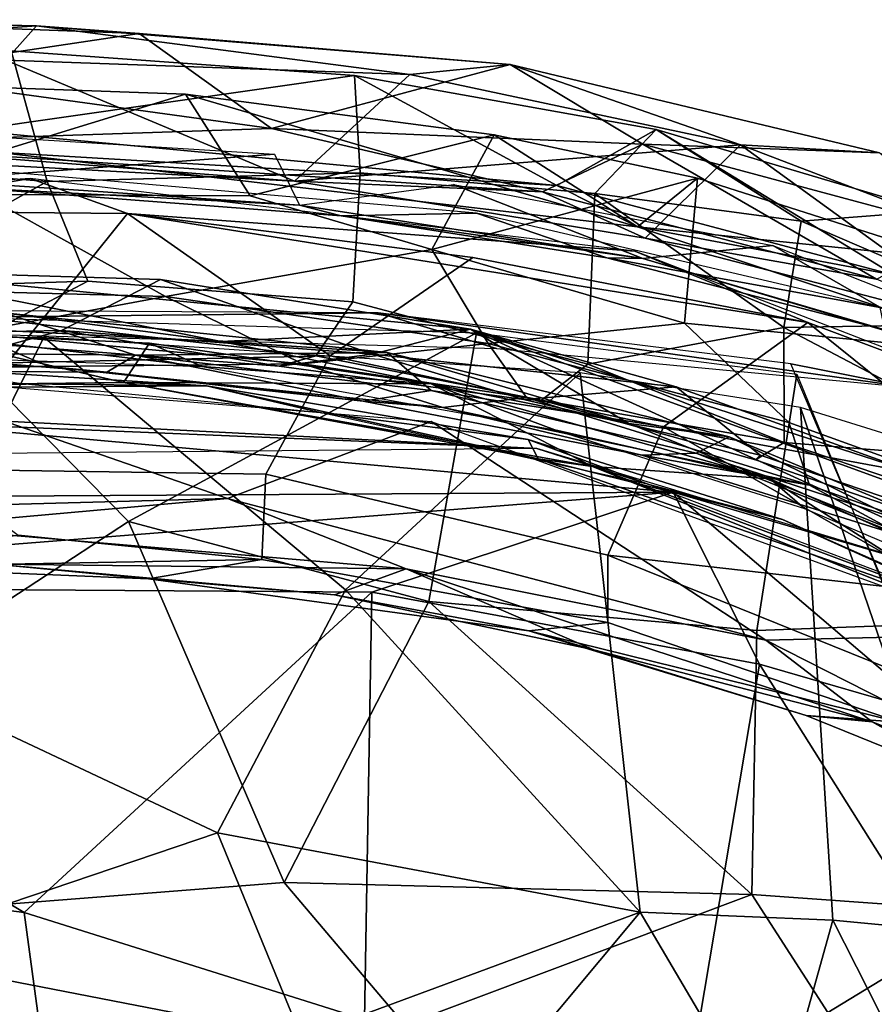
# Model space of a CAD drawing. Header units: millimetres. Extents: x 15 to 2860, y 25 to 553.
# Tile 32 of 33: x 2632 to 2766, y 398 to 553. Entities that reach past the tile are written whole.
import ezdxf

# ---------------------------------------------------------------- set-up
doc = ezdxf.new("R2010")
doc.units = ezdxf.units.MM
doc.layers.add('Cozy Chair', color=7, linetype='Continuous', true_color=0x000000)

msp = doc.modelspace()

# ---------------------------------------------------------------- linework, layer by layer
at = {"layer": 'Cozy Chair'}
for points in [[(2592.96, 552.96, 836.28), (2634.84, 551.98, 833.34), (2557.35, 546.53, 831.53)], [(2634.84, 551.98, 833.34), (2592.96, 552.96, 836.28), (2650.96, 550.81, 838.24)], [(2608.86, 544.49, 847.04), (2650.96, 550.81, 838.24), (2592.96, 552.96, 836.28)], [(2557.35, 546.53, 831.53), (2634.84, 551.98, 833.34), (2630.05, 546.62, 833.31)], [(2650.96, 550.81, 838.24), (2608.86, 544.49, 847.04), (2671.79, 535.86, 851.22)], [(2630.05, 546.62, 833.31), (2634.84, 551.98, 833.34), (2693.52, 544.35, 831.16)], [(2634.84, 551.98, 833.34), (2650.96, 550.81, 838.24), (2709.29, 545.94, 834.82)], [(2693.52, 544.35, 831.16), (2634.84, 551.98, 833.34), (2709.29, 545.94, 834.82)], [(2650.96, 550.81, 838.24), (2671.79, 535.86, 851.22), (2709.29, 545.94, 834.82)], [(2630.89, 548.07, 830.59), (2636.54, 527.55, 768.4), (2586.65, 531.47, 782.72), (2599, 548.04, 830.53)], [(2624.48, 535.57, 841.96), (2684.79, 544.19, 830.18), (2630.89, 548.07, 830.59)], [(2636.54, 527.55, 768.4), (2630.89, 548.07, 830.59), (2684.79, 544.19, 830.18), (2685.73, 528.93, 786.52)], [(2675.38, 527.61, 847.45), (2615.6, 530.82, 848.71), (2630.05, 546.62, 833.31)], [(2693.52, 544.35, 831.16), (2675.38, 527.61, 847.45), (2630.05, 546.62, 833.31)], [(2671.79, 535.86, 851.22), (2730.11, 533.41, 844.27), (2709.29, 545.94, 834.82)], [(2745.45, 533.28, 828.64), (2693.52, 544.35, 831.16), (2709.29, 545.94, 834.82)], [(2745.45, 533.28, 828.64), (2709.29, 545.94, 834.82), (2767.3, 532.06, 831.63)], [(2709.29, 545.94, 834.82), (2730.11, 533.41, 844.27), (2767.3, 532.06, 831.63)], [(2608.86, 544.49, 847.04), (2599.97, 533.45, 853.84), (2671.79, 535.86, 851.22)], [(2626.32, 525.5, 774.22), (2668.44, 525.31, 782.67), (2658.25, 541.24, 827.11), (2608.1, 543.06, 827.32)], [(2608.1, 543.06, 827.32), (2658.25, 541.24, 827.11), (2628.55, 532.16, 838.76)], [(2716.6, 526.92, 840.37), (2684.79, 544.19, 830.18), (2624.48, 535.57, 841.96)], [(2675.38, 527.61, 847.45), (2693.52, 544.35, 831.16), (2745.45, 533.28, 828.64)], [(2684.79, 544.19, 830.18), (2732.22, 535.71, 828.45), (2722.59, 525.64, 795.04), (2685.73, 528.93, 786.52)], [(2684.79, 544.19, 830.18), (2716.6, 526.92, 840.37), (2732.22, 535.71, 828.45)], [(2729.28, 520.43, 837.44), (2628.55, 532.16, 838.76), (2658.25, 541.24, 827.11)], [(2658.25, 541.24, 827.11), (2668.44, 525.31, 782.67), (2706.77, 534.87, 824.98)], [(2706.77, 534.87, 824.98), (2729.28, 520.43, 837.44), (2658.25, 541.24, 827.11)], [(2714.36, 525.9, 851.76), (2671.79, 535.86, 851.22), (2599.97, 533.45, 853.84)], [(2614.73, 535.41, 826.08), (2672.22, 531.86, 825.55), (2618.23, 527.76, 833.86)], [(2624.48, 535.57, 841.96), (2628.55, 532.16, 838.76), (2716.6, 526.92, 840.37)], [(2671.79, 535.86, 851.22), (2714.36, 525.9, 851.76), (2730.11, 533.41, 844.27)], [(2769.63, 512.83, 837.01), (2732.22, 535.71, 828.45), (2716.6, 526.92, 840.37)], [(2755.01, 521.34, 806.22), (2722.59, 525.64, 795.04), (2732.22, 535.71, 828.45)], [(2755.01, 521.34, 806.22), (2732.22, 535.71, 828.45), (2775.39, 522.91, 825.3)], [(2732.22, 535.71, 828.45), (2769.63, 512.83, 837.01), (2775.39, 522.91, 825.3)], [(2696.94, 516.86, 767.14), (2706.77, 534.87, 824.98), (2668.44, 525.31, 782.67)], [(2738.72, 528.09, 825), (2706.77, 534.87, 824.98), (2696.94, 516.86, 767.14)], [(2738.72, 528.09, 825), (2729.28, 520.43, 837.44), (2706.77, 534.87, 824.98)], [(2599.97, 533.45, 853.84), (2615.6, 530.82, 848.71), (2675.38, 527.61, 847.45)], [(2714.36, 525.9, 851.76), (2599.97, 533.45, 853.84), (2675.38, 527.61, 847.45)], [(2628.55, 532.16, 838.76), (2729.28, 520.43, 837.44), (2716.6, 526.92, 840.37)], [(2730.48, 518.64, 847.29), (2675.38, 527.61, 847.45), (2745.45, 533.28, 828.64)], [(2714.36, 525.9, 851.76), (2766.83, 512.2, 849.96), (2730.11, 533.41, 844.27)], [(2781.22, 519.7, 840.27), (2730.11, 533.41, 844.27), (2766.83, 512.2, 849.96)], [(2730.11, 533.41, 844.27), (2781.22, 519.7, 840.27), (2767.3, 532.06, 831.63)], [(2785.41, 504.33, 841.39), (2730.48, 518.64, 847.29), (2745.45, 533.28, 828.64)], [(2767.3, 532.06, 831.63), (2819.23, 505.15, 820.68), (2745.45, 533.28, 828.64)], [(2785.41, 504.33, 841.39), (2745.45, 533.28, 828.64), (2819.23, 505.15, 820.68)], [(2606.34, 510.73, 708.93), (2566.52, 508.77, 712.69), (2586.65, 531.47, 782.72), (2636.54, 527.55, 768.4)], [(2672.22, 531.86, 825.55), (2676.19, 523.81, 833.68), (2618.23, 527.76, 833.86)], [(2703.99, 522.55, 847.67), (2628.47, 529.18, 848.95), (2625.51, 526.52, 845.38), (2682.74, 522.14, 844.85)], [(2684.56, 508.66, 718.11), (2642.9, 511.9, 715.21), (2636.54, 527.55, 768.4), (2685.73, 528.93, 786.52)], [(2685.73, 528.93, 786.52), (2722.59, 525.64, 795.04), (2721.47, 498.83, 707.1), (2684.56, 508.66, 718.11)], [(2603.16, 522.95, 847.85), (2633.86, 528, 847.34), (2527.74, 520.88, 846.02)], [(2633.86, 528, 847.34), (2603.16, 522.95, 847.85), (2649.13, 522.54, 847.92)], [(2642.9, 511.9, 715.21), (2606.34, 510.73, 708.93), (2636.54, 527.55, 768.4)], [(2625.51, 526.52, 845.38), (2618.23, 527.76, 833.86), (2676.19, 523.81, 833.68)], [(2633.86, 528, 847.34), (2649.13, 522.54, 847.92), (2728.83, 516.63, 846)], [(2730.48, 518.64, 847.29), (2714.36, 525.9, 851.76), (2675.38, 527.61, 847.45)], [(2736.68, 505.32, 755.88), (2738.72, 528.09, 825), (2696.94, 516.86, 767.14)], [(2778.61, 515.33, 821.96), (2729.28, 520.43, 837.44), (2738.72, 528.09, 825)], [(2736.68, 505.32, 755.88), (2792.95, 499.85, 796.07), (2778.61, 515.33, 821.96), (2738.72, 528.09, 825)], [(2682.74, 522.14, 844.85), (2625.51, 526.52, 845.38), (2676.19, 523.81, 833.68)], [(2700.38, 527.06, 826.21), (2730.11, 515.46, 832.05), (2676.19, 523.81, 833.68)], [(2730.11, 515.46, 832.05), (2700.38, 527.06, 826.21), (2750.56, 517.48, 822.72)], [(2714.36, 525.9, 851.76), (2730.48, 518.64, 847.29), (2766.83, 512.2, 849.96)], [(2769.63, 512.83, 837.01), (2716.6, 526.92, 840.37), (2729.28, 520.43, 837.44)], [(2655.13, 509.46, 724.66), (2626.32, 525.5, 774.22), (2605.59, 510.81, 724.57)], [(2668.44, 525.31, 782.67), (2626.32, 525.5, 774.22), (2655.13, 509.46, 724.66), (2696.94, 516.86, 767.14)], [(2752.25, 504.6, 753.96), (2721.47, 498.83, 707.1), (2722.59, 525.64, 795.04)], [(2752.25, 504.6, 753.96), (2722.59, 525.64, 795.04), (2755.01, 521.34, 806.22)], [(2649.13, 522.54, 847.92), (2603.16, 522.95, 847.85), (2630.29, 499.08, 785.37)], [(2730.11, 515.46, 832.05), (2682.74, 522.14, 844.85), (2676.19, 523.81, 833.68)], [(2755.01, 521.34, 806.22), (2775.39, 522.91, 825.3), (2792.15, 505.29, 797.91)], [(2681.01, 500.14, 798.89), (2649.13, 522.54, 847.92), (2630.29, 499.08, 785.37)], [(2703.4, 515.61, 845.73), (2649.13, 522.54, 847.92), (2681.01, 500.14, 798.89)], [(2756.02, 505.42, 845.46), (2649.13, 522.54, 847.92), (2703.4, 515.61, 845.73)], [(2649.13, 522.54, 847.92), (2756.02, 505.42, 845.46), (2728.83, 516.63, 846)], [(2724.43, 515.54, 843.48), (2703.99, 522.55, 847.67), (2682.74, 522.14, 844.85)], [(2682.74, 522.14, 844.85), (2730.11, 515.46, 832.05), (2724.43, 515.54, 843.48)], [(2724.43, 515.54, 843.48), (2767.38, 507.76, 845.47), (2703.99, 522.55, 847.67)], [(2755.01, 521.34, 806.22), (2792.15, 505.29, 797.91), (2752.25, 504.6, 753.96)], [(2800.93, 496.71, 831.09), (2729.28, 520.43, 837.44), (2778.61, 515.33, 821.96)], [(2769.63, 512.83, 837.01), (2729.28, 520.43, 837.44), (2800.93, 496.71, 831.09)], [(2766.83, 512.2, 849.96), (2730.48, 518.64, 847.29), (2785.41, 504.33, 841.39)], [(2705.83, 502.1, 721.71), (2696.94, 516.86, 767.14), (2655.13, 509.46, 724.66)], [(2705.83, 502.1, 721.71), (2736.68, 505.32, 755.88), (2696.94, 516.86, 767.14)], [(2756.02, 505.42, 845.46), (2811.85, 484.44, 842.06), (2728.83, 516.63, 846)], [(2750.56, 517.48, 822.72), (2779.69, 500.7, 828.08), (2730.11, 515.46, 832.05)], [(2779.69, 500.7, 828.08), (2750.56, 517.48, 822.72), (2798.76, 498.39, 818.37)], [(2703.4, 515.61, 845.73), (2681.01, 500.14, 798.89), (2733.34, 489.01, 795.25), (2756.02, 505.42, 845.46)], [(2768.12, 504.23, 842.08), (2767.38, 507.76, 845.47), (2724.43, 515.54, 843.48)], [(2768.12, 504.23, 842.08), (2724.43, 515.54, 843.48), (2730.11, 515.46, 832.05)], [(2768.12, 504.23, 842.08), (2730.11, 515.46, 832.05), (2779.69, 500.7, 828.08)], [(2607.36, 513.58, 573.52), (2600.23, 503.41, 617.17), (2638.77, 504.16, 610.64), (2654.33, 512.15, 574.43)], [(2606.7, 505.28, 573.51), (2607.36, 513.58, 573.52), (2663.86, 502.4, 573.07)], [(2703.04, 504.35, 571.65), (2607.36, 513.58, 573.52), (2654.33, 512.15, 574.43)], [(2703.04, 504.35, 571.65), (2663.86, 502.4, 573.07), (2607.36, 513.58, 573.52)], [(2687.63, 500.42, 605.78), (2654.33, 512.15, 574.43), (2638.77, 504.16, 610.64)], [(2687.63, 500.42, 605.78), (2703.04, 504.35, 571.65), (2654.33, 512.15, 574.43)], [(2655.13, 509.46, 724.66), (2605.59, 510.81, 724.57), (2624.27, 503.79, 693.52)], [(2631, 505.62, 683.85), (2606.34, 510.73, 708.93), (2642.9, 511.9, 715.21)], [(2684.56, 508.66, 718.11), (2678.72, 500.19, 675.44), (2631, 505.62, 683.85), (2642.9, 511.9, 715.21)], [(2676.65, 498.9, 689.92), (2655.13, 509.46, 724.66), (2624.27, 503.79, 693.52)], [(2676.65, 498.9, 689.92), (2705.83, 502.1, 721.71), (2655.13, 509.46, 724.66)], [(2616.46, 507.28, 478.36), (2557.45, 505.49, 484.67), (2688.55, 506.9, 482.94)], [(2721.47, 498.83, 707.1), (2714.18, 493.19, 665.17), (2678.72, 500.19, 675.44), (2684.56, 508.66, 718.11)], [(2557.45, 505.49, 484.67), (2707.1, 501.32, 486.98), (2688.55, 506.9, 482.94)], [(2663.86, 502.4, 573.07), (2629.73, 506.93, 584.22), (2606.7, 505.28, 573.51)], [(2629.73, 506.93, 584.22), (2650.4, 500.25, 608.03), (2608.07, 500.71, 611.81)], [(2649.29, 474.16, 458.36), (2617.55, 453.4, 445.93), (2617.53, 506.42, 478.16)], [(2649.29, 474.16, 458.36), (2617.53, 506.42, 478.16), (2703.99, 503.8, 480.23)], [(2689.93, 500.71, 583.89), (2650.4, 500.25, 608.03), (2629.73, 506.93, 584.22)], [(2629.73, 506.93, 584.22), (2663.86, 502.4, 573.07), (2689.93, 500.71, 583.89)], [(2688.55, 506.9, 482.94), (2772.17, 495.2, 493.75), (2753.37, 498.91, 487.77)], [(2707.1, 501.32, 486.98), (2772.17, 495.2, 493.75), (2688.55, 506.9, 482.94)], [(2678.72, 500.19, 675.44), (2672.96, 498.54, 643.42), (2630.36, 501.83, 646.69), (2631, 505.62, 683.85)], [(2727.89, 489.55, 571.32), (2663.86, 502.4, 573.07), (2703.04, 504.35, 571.65)], [(2703.04, 504.35, 571.65), (2687.63, 500.42, 605.78), (2735.33, 495.3, 572.79)], [(2773.61, 481.53, 568.67), (2703.04, 504.35, 571.65), (2735.33, 495.3, 572.79)], [(2798.06, 469.68, 565.43), (2703.04, 504.35, 571.65), (2773.61, 481.53, 568.67)], [(2703.04, 504.35, 571.65), (2792.02, 463.71, 567.25), (2727.89, 489.55, 571.32)], [(2703.04, 504.35, 571.65), (2798.06, 469.68, 565.43), (2792.02, 463.71, 567.25)], [(2753.06, 489.71, 718.51), (2736.68, 505.32, 755.88), (2705.83, 502.1, 721.71)], [(2752.34, 486.55, 689.53), (2721.47, 498.83, 707.1), (2752.25, 504.6, 753.96)], [(2733.34, 489.01, 795.25), (2789.23, 478.71, 811.12), (2756.02, 505.42, 845.46)], [(2753.06, 489.71, 718.51), (2800.99, 472.4, 722.56), (2792.95, 499.85, 796.07), (2736.68, 505.32, 755.88)], [(2792.15, 505.29, 797.91), (2792.89, 483.23, 730.83), (2752.25, 504.6, 753.96)], [(2792.89, 483.23, 730.83), (2752.34, 486.55, 689.53), (2752.25, 504.6, 753.96)], [(2811.85, 484.44, 842.06), (2756.02, 505.42, 845.46), (2789.23, 478.71, 811.12)], [(2609.9, 450.35, 453.12), (2636.02, 503.1, 484.19), (2554.7, 501.46, 485.63), (2554.08, 462.04, 462.67)], [(2569.42, 499.65, 686.15), (2636.78, 498.49, 663.42), (2624.27, 503.79, 693.52)], [(2648.5, 495.98, 573.29), (2585.21, 495.26, 573.18), (2614.41, 503.89, 572.93)], [(2600.23, 503.41, 617.17), (2630.36, 501.83, 646.69), (2638.77, 504.16, 610.64)], [(2614.41, 503.89, 572.93), (2607.5, 500.31, 585.53), (2660.86, 498.5, 585.38)], [(2609.9, 450.35, 453.12), (2663.3, 425.23, 441.78), (2683.42, 463.41, 463.29), (2636.02, 503.1, 484.19)], [(2614.41, 503.89, 572.93), (2652.59, 502.16, 572.62), (2648.5, 495.98, 573.29)], [(2652.59, 502.16, 572.62), (2614.41, 503.89, 572.93), (2660.86, 498.5, 585.38)], [(2636.78, 498.49, 663.42), (2676.65, 498.9, 689.92), (2624.27, 503.79, 693.52)], [(2638.77, 504.16, 610.64), (2630.36, 501.83, 646.69), (2672.96, 498.54, 643.42)], [(2720.29, 497.52, 487.5), (2636.02, 503.1, 484.19), (2683.42, 463.41, 463.29)], [(2687.63, 500.42, 605.78), (2638.77, 504.16, 610.64), (2672.96, 498.54, 643.42)], [(2703.99, 503.8, 480.23), (2696.48, 461.57, 453.84), (2649.29, 474.16, 458.36)], [(2703.99, 503.8, 480.23), (2754.28, 497.26, 486.85), (2748.02, 457, 458.59), (2696.48, 461.57, 453.84)], [(2652.59, 502.16, 572.62), (2696.88, 495.74, 571.47), (2648.5, 495.98, 573.29)], [(2696.88, 495.74, 571.47), (2652.59, 502.16, 572.62), (2660.86, 498.5, 585.38)], [(2727.89, 489.55, 571.32), (2689.93, 500.71, 583.89), (2663.86, 502.4, 573.07)], [(2711.81, 493.64, 692.11), (2705.83, 502.1, 721.71), (2676.65, 498.9, 689.92)], [(2711.81, 493.64, 692.11), (2756.32, 479.87, 679.54), (2753.06, 489.71, 718.51), (2705.83, 502.1, 721.71)], [(2600.95, 497.86, 643.95), (2636.78, 498.49, 663.42), (2569.42, 499.65, 686.15)], [(2608.07, 500.71, 611.81), (2645.89, 497.59, 631.76), (2600.95, 497.86, 643.95)], [(2608.07, 500.71, 611.81), (2650.4, 500.25, 608.03), (2645.89, 497.59, 631.76)], [(2630.29, 499.08, 785.37), (2618.07, 482.34, 728.82), (2670.88, 481.57, 737.47), (2681.01, 500.14, 798.89)], [(2650.4, 500.25, 608.03), (2686.16, 493.02, 635.81), (2645.89, 497.59, 631.76)], [(2689.93, 500.71, 583.89), (2696.86, 494.7, 605.39), (2650.4, 500.25, 608.03)], [(2696.86, 494.7, 605.39), (2686.16, 493.02, 635.81), (2650.4, 500.25, 608.03)], [(2733.34, 489.01, 795.25), (2681.01, 500.14, 798.89), (2670.88, 481.57, 737.47), (2724.62, 468.86, 724.61)], [(2687.63, 500.42, 605.78), (2672.96, 498.54, 643.42), (2711.44, 493.33, 626.08)], [(2672.96, 498.54, 643.42), (2678.72, 500.19, 675.44), (2714.18, 493.19, 665.17), (2711.44, 493.33, 626.08)], [(2735.33, 495.3, 572.79), (2687.63, 500.42, 605.78), (2711.44, 493.33, 626.08)], [(2689.93, 500.71, 583.89), (2743.66, 487.43, 580.15), (2696.86, 494.7, 605.39)], [(2743.66, 487.43, 580.15), (2689.93, 500.71, 583.89), (2727.89, 489.55, 571.32)], [(2616.53, 498.28, 577.97), (2590.46, 494.99, 576.71), (2661.55, 495.43, 576.84)], [(2600.95, 497.86, 643.95), (2645.89, 497.59, 631.76), (2636.78, 498.49, 663.42)], [(2632.48, 495.74, 587.7), (2616.53, 498.28, 577.97), (2661.55, 495.43, 576.84)], [(2636.78, 498.49, 663.42), (2698.67, 492.05, 662.43), (2676.65, 498.9, 689.92)], [(2636.78, 498.49, 663.42), (2645.89, 497.59, 631.76), (2686.16, 493.02, 635.81)], [(2636.78, 498.49, 663.42), (2686.16, 493.02, 635.81), (2698.67, 492.05, 662.43)], [(2716.28, 488.52, 583.38), (2696.88, 495.74, 571.47), (2660.86, 498.5, 585.38)], [(2711.81, 493.64, 692.11), (2676.65, 498.9, 689.92), (2698.67, 492.05, 662.43)], [(2752.34, 486.55, 689.53), (2714.18, 493.19, 665.17), (2721.47, 498.83, 707.1)], [(2770.1, 459.33, 467.09), (2753.37, 498.91, 487.77), (2772.17, 495.2, 493.75)], [(2609.37, 496.99, 573.71), (2664.88, 477.77, 574.31), (2566.64, 475.11, 574.33)], [(2664.88, 477.77, 574.31), (2609.37, 496.99, 573.71), (2696.84, 489.86, 572.4)], [(2729.67, 412.8, 440.68), (2720.29, 497.52, 487.5), (2683.42, 463.41, 463.29)], [(2759.97, 411.53, 445.55), (2754.86, 492.04, 493.25), (2720.29, 497.52, 487.5), (2729.67, 412.8, 440.68)], [(2748.02, 457, 458.59), (2754.28, 497.26, 486.85), (2770.49, 457.84, 466.5)], [(2585.21, 495.26, 573.18), (2648.5, 495.98, 573.29), (2590.46, 494.99, 576.71)], [(2590.46, 494.99, 576.71), (2648.5, 495.98, 573.29), (2661.55, 495.43, 576.84)], [(2661.55, 495.43, 576.84), (2679.64, 491.19, 586.59), (2632.48, 495.74, 587.7)], [(2661.55, 495.43, 576.84), (2648.5, 495.98, 573.29), (2713.68, 483.96, 574.7)], [(2648.5, 495.98, 573.29), (2722.22, 482.77, 570.86), (2713.68, 483.96, 574.7)], [(2648.5, 495.98, 573.29), (2696.88, 495.74, 571.47), (2722.22, 482.77, 570.86)], [(2661.55, 495.43, 576.84), (2712.11, 487.03, 575.45), (2679.64, 491.19, 586.59)], [(2713.68, 483.96, 574.7), (2712.11, 487.03, 575.45), (2661.55, 495.43, 576.84)], [(2696.88, 495.74, 571.47), (2750.12, 480.83, 568.79), (2722.22, 482.77, 570.86)], [(2750.12, 480.83, 568.79), (2696.88, 495.74, 571.47), (2716.28, 488.52, 583.38)], [(2748.56, 484.58, 615.42), (2735.33, 495.3, 572.79), (2711.44, 493.33, 626.08)], [(2735.33, 495.3, 572.79), (2748.56, 484.58, 615.42), (2780.86, 473.63, 609.13), (2773.61, 481.53, 568.67)], [(2696.86, 494.7, 605.39), (2738.5, 484.87, 605.16), (2729.96, 484.57, 635.5), (2686.16, 493.02, 635.81)], [(2743.66, 487.43, 580.15), (2738.5, 484.87, 605.16), (2696.86, 494.7, 605.39)], [(2698.67, 492.05, 662.43), (2756.32, 479.87, 679.54), (2711.81, 493.64, 692.11)], [(2729.96, 484.57, 635.5), (2698.67, 492.05, 662.43), (2686.16, 493.02, 635.81)], [(2729.96, 484.57, 635.5), (2756.32, 479.87, 679.54), (2698.67, 492.05, 662.43)], [(2747.8, 483.81, 647.46), (2748.56, 484.58, 615.42), (2711.44, 493.33, 626.08), (2714.18, 493.19, 665.17)], [(2747.8, 483.81, 647.46), (2714.18, 493.19, 665.17), (2752.34, 486.55, 689.53)], [(2783.12, 409.33, 453.18), (2754.86, 492.04, 493.25), (2759.97, 411.53, 445.55)], [(2777.09, 485.12, 501.26), (2754.86, 492.04, 493.25), (2783.12, 409.33, 453.18)], [(2713.45, 485.6, 485.35), (2507.5, 483.73, 485.81), (2596.24, 491.65, 478.9)], [(2713.45, 485.6, 485.35), (2596.24, 491.65, 478.9), (2613.02, 489.74, 489.01)], [(2679.64, 491.19, 586.59), (2712.11, 487.03, 575.45), (2731.05, 479.97, 584.74)], [(2613.02, 489.74, 489.01), (2496.07, 477.34, 497.25), (2734.9, 478.73, 497.49)], [(2734.9, 478.73, 497.49), (2713.45, 485.6, 485.35), (2613.02, 489.74, 489.01)], [(2749.43, 455.48, 570.68), (2664.88, 477.77, 574.31), (2696.84, 489.86, 572.4)], [(2696.84, 489.86, 572.4), (2788.5, 456.42, 566.96), (2749.43, 455.48, 570.68)], [(2779.26, 462.69, 760.29), (2733.34, 489.01, 795.25), (2724.62, 468.86, 724.61)], [(2792.02, 463.71, 567.25), (2743.66, 487.43, 580.15), (2727.89, 489.55, 571.32)], [(2779.26, 462.69, 760.29), (2789.23, 478.71, 811.12), (2733.34, 489.01, 795.25)], [(2753.06, 489.71, 718.51), (2756.32, 479.87, 679.54), (2800.86, 464.1, 685.23), (2800.99, 472.4, 722.56)], [(2716.28, 488.52, 583.38), (2755.51, 476.19, 581.13), (2750.12, 480.83, 568.79)], [(2743.66, 487.43, 580.15), (2790.76, 467.79, 580.96), (2738.5, 484.87, 605.16)], [(2792.02, 463.71, 567.25), (2790.76, 467.79, 580.96), (2743.66, 487.43, 580.15)], [(2752.06, 474.46, 573.31), (2731.05, 479.97, 584.74), (2712.11, 487.03, 575.45)], [(2752.06, 474.46, 573.31), (2712.11, 487.03, 575.45), (2713.68, 483.96, 574.7)], [(2788.84, 469.74, 646.46), (2747.8, 483.81, 647.46), (2752.34, 486.55, 689.53), (2789.47, 473.97, 690.37)], [(2789.47, 473.97, 690.37), (2752.34, 486.55, 689.53), (2792.89, 483.23, 730.83)], [(2777.11, 466.38, 491.15), (2713.45, 485.6, 485.35), (2734.9, 478.73, 497.49)], [(2738.5, 484.87, 605.16), (2771.48, 471.61, 639.06), (2729.96, 484.57, 635.5)], [(2771.48, 471.61, 639.06), (2756.32, 479.87, 679.54), (2729.96, 484.57, 635.5)], [(2790.76, 467.79, 580.96), (2771.48, 471.61, 639.06), (2738.5, 484.87, 605.16)], [(2788.84, 469.74, 646.46), (2780.86, 473.63, 609.13), (2748.56, 484.58, 615.42), (2747.8, 483.81, 647.46)], [(2789.52, 457.52, 570.47), (2713.68, 483.96, 574.7), (2722.22, 482.77, 570.86)], [(2789.52, 457.52, 570.47), (2752.06, 474.46, 573.31), (2713.68, 483.96, 574.7)], [(2722.22, 482.77, 570.86), (2789.19, 455.98, 566.58), (2789.52, 457.52, 570.47)], [(2722.22, 482.77, 570.86), (2750.12, 480.83, 568.79), (2789.19, 455.98, 566.58)], [(2670.25, 468.15, 678.16), (2670.88, 481.57, 737.47), (2618.07, 482.34, 728.82), (2631.95, 471.98, 683.59)], [(2670.25, 468.15, 678.16), (2724.62, 458.27, 675.53), (2724.62, 468.86, 724.61), (2670.88, 481.57, 737.47)], [(2731.05, 479.97, 584.74), (2752.06, 474.46, 573.31), (2790.39, 457.43, 580)], [(2789.19, 455.98, 566.58), (2750.12, 480.83, 568.79), (2791.73, 462.23, 565.83)], [(2793.43, 460.11, 577.33), (2791.73, 462.23, 565.83), (2750.12, 480.83, 568.79), (2755.51, 476.19, 581.13)], [(2771.48, 471.61, 639.06), (2800.86, 464.1, 685.23), (2756.32, 479.87, 679.54)], [(2496.07, 477.34, 497.25), (2547.84, 464, 501.15), (2734.9, 478.73, 497.49)], [(2734.9, 478.73, 497.49), (2547.84, 464, 501.15), (2687.55, 463.05, 501.11)], [(2748.42, 451.72, 507.69), (2734.9, 478.73, 497.49), (2687.55, 463.05, 501.11)], [(2775.91, 443.79, 507.88), (2734.9, 478.73, 497.49), (2748.42, 451.72, 507.69)], [(2777.11, 466.38, 491.15), (2734.9, 478.73, 497.49), (2775.91, 443.79, 507.88)], [(2664.88, 477.77, 574.31), (2615.09, 473.33, 578.31), (2566.64, 475.11, 574.33)], [(2664.88, 477.77, 574.31), (2692.93, 466.69, 576.2), (2615.09, 473.33, 578.31)], [(2664.88, 477.77, 574.31), (2749.43, 455.48, 570.68), (2692.93, 466.69, 576.2)], [(2692.93, 466.69, 576.2), (2628.33, 467.45, 594.06), (2615.09, 473.33, 578.31)], [(2617.55, 453.4, 445.93), (2649.29, 474.16, 458.36), (2673.76, 417.44, 428.8), (2617.53, 413.02, 425.63)], [(2649.29, 474.16, 458.36), (2696.48, 461.57, 453.84), (2673.76, 417.44, 428.8)], [(2790.39, 457.43, 580), (2752.06, 474.46, 573.31), (2789.52, 457.52, 570.47)], [(2670.25, 468.15, 678.16), (2631.95, 471.98, 683.59), (2607.29, 467.03, 634.22)], [(2724.62, 458.27, 675.53), (2770.39, 442.62, 658.58), (2780.53, 446.31, 704.2), (2724.62, 468.86, 724.61)], [(2724.62, 468.86, 724.61), (2780.53, 446.31, 704.2), (2779.26, 462.69, 760.29)], [(2652.44, 465.14, 623.71), (2670.25, 468.15, 678.16), (2607.29, 467.03, 634.22)], [(2628.33, 467.45, 594.06), (2652.44, 465.14, 623.71), (2607.29, 467.03, 634.22)], [(2652.44, 465.14, 623.71), (2628.33, 467.45, 594.06), (2681.68, 462.6, 591.33)], [(2692.93, 466.69, 576.2), (2681.68, 462.6, 591.33), (2628.33, 467.45, 594.06)], [(2712.21, 456.96, 627.2), (2724.62, 458.27, 675.53), (2670.25, 468.15, 678.16), (2652.44, 465.14, 623.71)], [(2692.93, 466.69, 576.2), (2722.4, 453.97, 590.62), (2681.68, 462.6, 591.33)], [(2692.93, 466.69, 576.2), (2766.13, 442.66, 574.74), (2722.4, 453.97, 590.62)], [(2749.43, 455.48, 570.68), (2766.13, 442.66, 574.74), (2692.93, 466.69, 576.2)], [(2547.84, 464, 501.15), (2564.12, 421.67, 489.15), (2632.93, 412.75, 485.53)], [(2547.84, 464, 501.15), (2632.93, 412.75, 485.53), (2687.55, 463.05, 501.11)], [(2652.44, 465.14, 623.71), (2681.68, 462.6, 591.33), (2712.21, 456.96, 627.2)], [(2687.55, 463.05, 501.11), (2632.93, 412.75, 485.53), (2686.39, 395.94, 484.94)], [(2729.67, 412.8, 440.68), (2683.42, 463.41, 463.29), (2663.3, 425.23, 441.78)], [(2681.68, 462.6, 591.33), (2722.4, 453.97, 590.62), (2712.21, 456.96, 627.2)], [(2687.55, 463.05, 501.11), (2686.39, 395.94, 484.94), (2737.45, 386.49, 490.08), (2748.42, 451.72, 507.69)], [(2696.48, 461.57, 453.84), (2747.21, 415.53, 435.49), (2673.76, 417.44, 428.8)], [(2696.48, 461.57, 453.84), (2748.02, 457, 458.59), (2747.21, 415.53, 435.49)], [(2724.62, 458.27, 675.53), (2712.21, 456.96, 627.2), (2770.39, 442.62, 658.58)], [(2770.49, 457.84, 466.5), (2785.13, 412.85, 445.62), (2747.21, 415.53, 435.49), (2748.02, 457, 458.59)], [(2770.39, 442.62, 658.58), (2712.21, 456.96, 627.2), (2755.79, 443.65, 592.08)], [(2712.21, 456.96, 627.2), (2722.4, 453.97, 590.62), (2755.79, 443.65, 592.08)], [(2803.93, 427.8, 568.22), (2749.43, 455.48, 570.68), (2788.5, 456.42, 566.96)], [(2749.43, 455.48, 570.68), (2803.93, 427.8, 568.22), (2766.13, 442.66, 574.74)], [(2766.13, 442.66, 574.74), (2755.79, 443.65, 592.08), (2722.4, 453.97, 590.62)], [(2748.42, 451.72, 507.69), (2737.45, 386.49, 490.08), (2816.39, 343.85, 500.64)], [(2816.39, 343.85, 500.64), (2775.91, 443.79, 507.88), (2748.42, 451.72, 507.69)], [(2663.3, 425.23, 441.78), (2609.9, 450.35, 453.12), (2607.71, 406.45, 433.92)], [(2786.66, 431.14, 592.06), (2770.39, 442.62, 658.58), (2755.79, 443.65, 592.08)], [(2766.13, 442.66, 574.74), (2786.66, 431.14, 592.06), (2755.79, 443.65, 592.08)], [(2766.13, 442.66, 574.74), (2824.84, 410.15, 588.45), (2786.66, 431.14, 592.06)], [(2824.84, 410.15, 588.45), (2766.13, 442.66, 574.74), (2803.93, 427.8, 568.22)], [(2676.49, 393.11, 431.42), (2663.3, 425.23, 441.78), (2607.71, 406.45, 433.92)], [(2729.67, 412.8, 440.68), (2663.3, 425.23, 441.78), (2676.49, 393.11, 431.42)], [(2583.52, 360.92, 477.17), (2640.44, 357.13, 476.3), (2632.93, 412.75, 485.53), (2564.12, 421.67, 489.15)], [(2617.53, 413.02, 425.63), (2673.76, 417.44, 428.8), (2692.72, 395.08, 423.19), (2617.47, 390.59, 420.8)], [(2747.21, 415.53, 435.49), (2692.72, 395.08, 423.19), (2673.76, 417.44, 428.8)], [(2747.21, 415.53, 435.49), (2759.16, 397.03, 431.09), (2692.72, 395.08, 423.19)], [(2747.21, 415.53, 435.49), (2785.13, 412.85, 445.62), (2759.16, 397.03, 431.09)], [(2640.44, 357.13, 476.3), (2686.39, 395.94, 484.94), (2632.93, 412.75, 485.53)], [(2729.67, 412.8, 440.68), (2676.49, 393.11, 431.42), (2710.68, 389.99, 433.19)], [(2729.67, 412.8, 440.68), (2710.68, 389.99, 433.19), (2750.46, 377.48, 435.4)], [(2759.97, 411.53, 445.55), (2729.67, 412.8, 440.68), (2750.46, 377.48, 435.4)], [(2759.97, 411.53, 445.55), (2750.46, 377.48, 435.4), (2780.36, 371.25, 441.38)], [(2785.13, 412.85, 445.62), (2793.36, 383.65, 439.75), (2759.16, 397.03, 431.09)], [(2759.97, 411.53, 445.55), (2780.36, 371.25, 441.38), (2783.12, 409.33, 453.18)], [(2676.49, 393.11, 431.42), (2607.71, 406.45, 433.92), (2627.63, 374.41, 427.83)]]:
    msp.add_3dface(points, dxfattribs=at)

doc.saveas('drawing.dxf')
